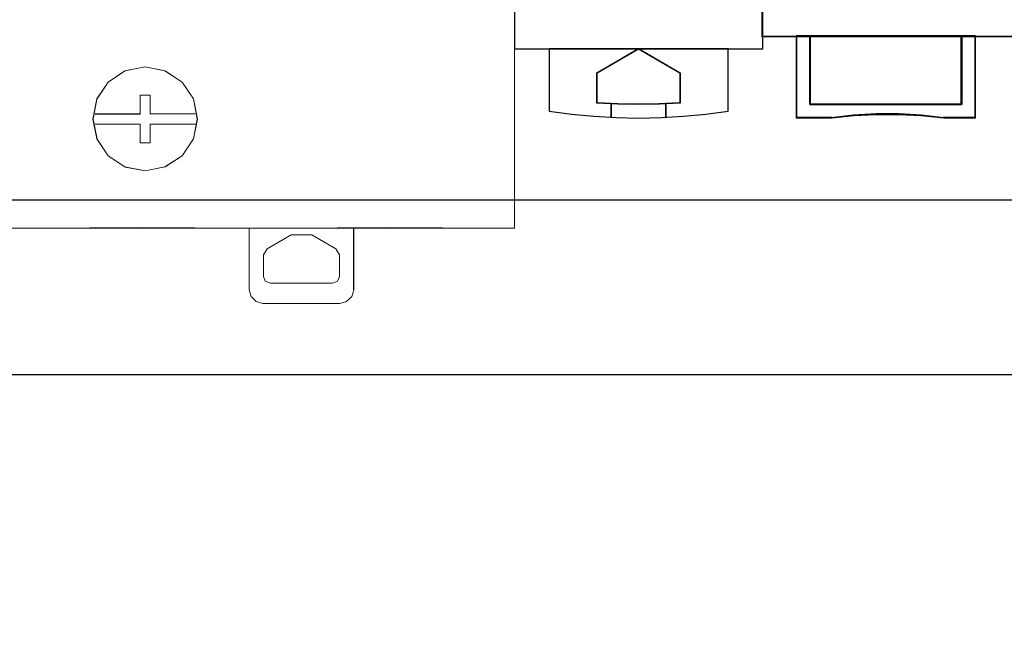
# Model space of a CAD drawing. Header units: millimetres. Extents: x -1290 to 1795, y -4192 to -1311.
# Tile 89 of 256: x 547.37 to 561.69, y -3270.25 to -3261.45. Entities that reach past the tile are written whole.
import ezdxf

# ---------------------------------------------------------------- set-up
doc = ezdxf.new("R2010")
doc.units = ezdxf.units.MM
doc.layers.add('45', color=7, linetype='Continuous')
doc.layers.add('Aparatura', color=7, linetype='Continuous', lineweight=13)

# ---------------------------------------------------------------- blocks, each defined once
blk = doc.blocks.new('*U25')
at = {"layer": '45', "color": 7}
for points in [[(114.995841, -76.493338), (133.005589, -76.493338), (133.005589, -76.493338), (133.005589, -159.498239), (133.005589, -159.498239), (114.995841, -159.498239), (114.995841, -159.498239), (114.995841, -76.493338), (114.995841, -76.493338)], [(117.493413, -159.485665), (117.493413, -163.996624), (117.493413, -163.996624), (119.118047, -164.219242), (120.736837, -164.37156), (122.367315, -164.465295), (124.003637, -164.506303), (125.634115, -164.465295), (127.258749, -164.37156), (128.883383, -164.219242), (130.508017, -163.996624), (130.508017, -163.996624), (130.508017, -159.485665), (117.493413, -159.485665)], [(124.003665, -159.460516), (127.030409, -161.223789), (127.030409, -163.414522), (125.514087, -163.497639), (124.003665, -163.527324), (122.487343, -163.497639), (120.971021, -163.414522), (120.971021, -161.223789), (124.003665, -159.460516)], [(120.997896, -161.226351), (124.003639, -159.485665), (124.003639, -159.485665), (127.003534, -161.226351), (127.003534, -161.226351), (127.003534, -163.389022), (127.003534, -163.389022), (125.500663, -163.471075), (124.003639, -163.500379), (122.500767, -163.471075), (120.997896, -163.389022), (120.997896, -163.389022), (120.997896, -161.226351), (120.997896, -161.226351)], [(122.001225, -163.442898), (122.001225, -164.447026), (122.001225, -163.442898)], [(125.989456, -163.442898), (125.989456, -164.447026), (125.989456, -163.442898)]]:
    blk.add_lwpolyline(points, close=True, dxfattribs=at)
at = {"layer": '45', "color": 59}
blk.add_lwpolyline([(114.999425, -76.498727), (133.002005, -76.498727), (133.002005, -159.49285), (114.999425, -159.49285), (114.999425, -76.498727)], close=True, dxfattribs=at)
blk = doc.blocks.new('*U26')
at = {"layer": '45', "color": 7}
for points in [[(205.037411, -76.500524), (132.962589, -76.500524), (132.962589, -158.565963), (205.037411, -158.565963), (205.037411, -76.500524)], [(205.017703, -76.522079), (132.984089, -76.522079), (132.984089, -158.544407), (205.017703, -158.544407), (205.017703, -76.522079)], [(147.512103, -163.507391), (136.464244, -163.507391), (136.464244, -158.521055), (135.458369, -158.521055), (135.458369, -164.499118), (138.02335, -164.499118), (139.649514, -164.327367), (141.281267, -164.244261), (142.924196, -164.244261), (144.561536, -164.327367), (146.193289, -164.499118), (148.51239, -164.499118), (148.51239, -158.521055), (147.512103, -158.521055), (147.512103, -163.507391)], [(147.514436, -158.521055), (136.459905, -158.521055), (136.459905, -163.51475), (147.514436, -163.51475), (147.514436, -158.521055)]]:
    blk.add_lwpolyline(points, close=True, dxfattribs=at)
at = {"layer": '45', "color": 139}
blk.add_lwpolyline([(205.037411, -76.500524), (132.962589, -76.500524), (132.962589, -158.565963), (205.037411, -158.565963), (205.037411, -76.500524)], close=True, dxfattribs=at)
for points in [[(135.458369, -158.521055), (135.458369, -164.499118)], [(136.459905, -158.521055), (136.459905, -163.51475)], [(147.471436, -163.51475), (147.471436, -158.521055)], [(148.467598, -158.521055), (148.467598, -164.499118)], [(136.459905, -163.471639), (147.514436, -163.471639)], [(138.058065, -164.456007), (135.458369, -164.456007)], [(146.201151, -164.499118), (144.566173, -164.299378), (142.925596, -164.20273), (141.27942, -164.20273), (139.644443, -164.299378), (138.015065, -164.499118)], [(148.51239, -164.456007), (146.156359, -164.456007)]]:
    blk.add_lwpolyline(points, dxfattribs=at)
at = {"layer": '45', "color": 59}
for points in [[(147.512103, -163.507391), (136.464244, -163.507391), (136.464244, -158.521055), (135.458369, -158.521055), (135.458369, -164.499118), (138.02335, -164.499118), (139.649514, -164.327367), (141.281267, -164.244261), (142.924196, -164.244261), (144.561536, -164.327367), (146.193289, -164.499118), (148.51239, -164.499118), (148.51239, -158.521055), (147.512103, -158.521055), (147.512103, -163.507391)], [(147.493898, -163.494486), (136.48243, -163.494486), (136.48243, -158.542611), (135.479869, -158.542611), (135.479869, -164.479359), (138.0364, -164.479359), (139.657208, -164.308794), (141.283586, -164.226263), (142.921103, -164.226263), (144.553051, -164.308794), (146.179428, -164.479359), (148.49089, -164.479359), (148.49089, -158.542611), (147.493898, -158.542611), (147.493898, -163.494486)], [(147.514436, -158.521055), (136.459905, -158.521055), (136.459905, -163.51475), (147.514436, -163.51475), (147.514436, -158.521055)], [(147.492936, -158.542611), (136.481405, -158.542611), (136.481405, -163.49499), (147.492936, -163.49499), (147.492936, -158.542611)]]:
    blk.add_lwpolyline(points, close=True, dxfattribs=at)

msp = doc.modelspace()

# ---------------------------------------------------------------- linework, layer by layer
at = {"layer": 'Aparatura', "lineweight": 13}
for points in [[(597.681, -3243.715), (597.681, -3266.607), (525.626, -3266.607), (525.626, -3243.715), (521.412, -3243.715), (521.412, -3293.434), (525.626, -3293.434), (525.626, -3270.541), (597.681, -3270.541), (597.681, -3293.434), (601.813, -3293.434), (601.813, -3243.715), (597.681, -3243.715)], [(597.716, -3243.716), (597.716, -3266.612), (525.629, -3266.612), (525.629, -3243.716), (521.416, -3243.716), (521.416, -3293.432), (525.629, -3293.432), (525.629, -3270.537), (597.716, -3270.537), (597.716, -3293.432), (601.847, -3293.432), (601.847, -3243.716), (597.716, -3243.716)], [(528.266, -3245.257), (528.266, -3264.069), (595.047, -3264.069), (595.047, -3245.257), (528.266, -3245.257)], [(528.267, -3245.259), (528.267, -3264.066), (595.073, -3264.066), (595.073, -3245.259), (528.267, -3245.259)], [(554.568, -3254.93), (540.17, -3254.93), (540.17, -3264.479), (554.568, -3264.479), (554.568, -3254.93)], [(554.568, -3254.93), (540.17, -3254.93), (540.17, -3264.479), (554.568, -3264.479), (554.568, -3254.93)], [(548.9, -3262.19), (549.192, -3262.132), (549.482, -3262.19), (549.73, -3262.356), (549.896, -3262.598), (549.955, -3262.89), (549.896, -3263.176), (549.73, -3263.425), (549.485, -3263.586), (549.192, -3263.643), (548.904, -3263.59), (548.655, -3263.425), (548.488, -3263.176), (548.43, -3262.89), (548.488, -3262.598), (548.655, -3262.356), (548.898, -3262.19), (548.9, -3262.19)], [(549.482, -3262.19), (549.192, -3262.132), (548.9, -3262.19), (548.655, -3262.356), (548.49, -3262.603), (548.436, -3262.89), (548.495, -3263.182), (548.655, -3263.425), (548.904, -3263.59), (549.192, -3263.643), (549.485, -3263.586), (549.73, -3263.425), (549.896, -3263.176), (549.955, -3262.89), (549.896, -3262.598), (549.73, -3262.356), (549.482, -3262.19)], [(549.482, -3262.19), (549.192, -3262.132), (548.9, -3262.19), (548.655, -3262.356), (548.49, -3262.603), (548.436, -3262.89), (548.495, -3263.182), (548.655, -3263.425), (548.904, -3263.59), (549.192, -3263.643), (549.485, -3263.586), (549.73, -3263.425), (549.896, -3263.176), (549.955, -3262.89), (549.896, -3262.598), (549.73, -3262.356), (549.482, -3262.19)], [(549.482, -3262.19), (549.192, -3262.132), (548.9, -3262.19), (548.655, -3262.356), (548.49, -3262.603), (548.436, -3262.89), (548.495, -3263.182), (548.655, -3263.425), (548.904, -3263.59), (549.192, -3263.643), (549.485, -3263.586), (549.73, -3263.425), (549.896, -3263.176), (549.955, -3262.89), (549.896, -3262.598), (549.73, -3262.356), (549.482, -3262.19)], [(549.482, -3262.19), (549.192, -3262.132), (548.9, -3262.19), (548.655, -3262.356), (548.49, -3262.603), (548.436, -3262.89), (548.495, -3263.182), (548.655, -3263.425), (548.904, -3263.59), (549.192, -3263.643), (549.485, -3263.586), (549.73, -3263.425), (549.896, -3263.176), (549.955, -3262.89), (549.896, -3262.598), (549.73, -3262.356), (549.482, -3262.19)], [(549.482, -3262.19), (549.192, -3262.132), (548.9, -3262.19), (548.655, -3262.356), (548.49, -3262.603), (548.436, -3262.89), (548.495, -3263.182), (548.655, -3263.425), (548.904, -3263.59), (549.192, -3263.643), (549.485, -3263.586), (549.73, -3263.425), (549.896, -3263.176), (549.955, -3262.89), (549.896, -3262.598), (549.73, -3262.356), (549.482, -3262.19)], [(595.047, -3264.068), (528.266, -3264.068), (595.047, -3264.068)], [(528.266, -3264.068), (595.047, -3264.068), (528.266, -3264.068)], [(595.073, -3264.066), (528.267, -3264.066), (595.073, -3264.066)], [(528.267, -3264.066), (595.073, -3264.066), (528.267, -3264.066)], [(550.707, -3264.479), (550.707, -3265.374), (550.736, -3265.471), (550.81, -3265.544), (550.907, -3265.573), (552.027, -3265.573), (552.124, -3265.544), (552.198, -3265.471), (552.227, -3265.374), (552.227, -3264.47), (551.231, -3264.479), (550.966, -3264.479), (550.961, -3264.479), (550.707, -3264.479)], [(550.707, -3264.479), (550.707, -3265.374), (550.736, -3265.471), (550.81, -3265.544), (550.907, -3265.573), (552.027, -3265.573), (552.124, -3265.544), (552.198, -3265.471), (552.227, -3265.374), (552.227, -3264.47), (551.231, -3264.479), (550.966, -3264.479), (550.961, -3264.479), (550.707, -3264.479)], [(550.966, -3264.776), (550.912, -3264.864), (550.912, -3265.179), (550.941, -3265.247), (551.015, -3265.276), (551.919, -3265.276), (551.993, -3265.247), (552.021, -3265.179), (552.021, -3264.864), (551.969, -3264.776), (551.616, -3264.576), (551.318, -3264.576), (550.966, -3264.776)], [(550.912, -3264.864), (550.966, -3264.776), (551.318, -3264.576), (551.616, -3264.576), (551.969, -3264.776), (552.021, -3264.864), (552.021, -3265.179), (551.993, -3265.247), (551.919, -3265.276), (551.015, -3265.276), (550.941, -3265.247), (550.912, -3265.179), (550.912, -3264.864)], [(550.912, -3264.864), (550.966, -3264.776), (551.318, -3264.576), (551.616, -3264.576), (551.969, -3264.776), (552.021, -3264.864), (552.021, -3265.179), (551.993, -3265.247), (551.919, -3265.276), (551.015, -3265.276), (550.941, -3265.247), (550.912, -3265.179), (550.912, -3264.864)], [(525.626, -3266.607), (597.681, -3266.607), (525.626, -3266.607)], [(597.681, -3266.607), (525.626, -3266.607), (597.681, -3266.607)], [(525.629, -3266.612), (597.716, -3266.612), (525.629, -3266.612)], [(597.716, -3266.612), (525.629, -3266.612), (597.716, -3266.612)]]:
    msp.add_lwpolyline(points, close=True, dxfattribs=at)
for points in [[(554.568, -3258.511), (554.568, -3263.683)], [(554.568, -3264.479), (554.568, -3261.793)], [(549.192, -3262.132), (548.898, -3262.19), (548.655, -3262.356), (548.488, -3262.598), (548.43, -3262.89), (548.488, -3263.176), (548.655, -3263.425), (548.898, -3263.584), (549.192, -3263.643)], [(549.192, -3262.132), (548.9, -3262.19), (548.655, -3262.356), (548.49, -3262.603), (548.436, -3262.89), (548.495, -3263.182), (548.655, -3263.425), (548.904, -3263.59), (549.192, -3263.643)], [(549.191, -3263.643), (549.481, -3263.584), (549.73, -3263.425), (549.896, -3263.176), (549.95, -3262.89), (549.896, -3262.598), (549.73, -3262.356), (549.481, -3262.19), (549.191, -3262.132)], [(549.191, -3263.643), (549.485, -3263.586), (549.73, -3263.425), (549.896, -3263.176), (549.955, -3262.89), (549.896, -3262.598), (549.73, -3262.356), (549.481, -3262.19), (549.191, -3262.132)], [(549.266, -3262.541), (549.12, -3262.541)], [(549.12, -3262.72), (549.12, -3262.541)], [(549.12, -3262.541), (549.12, -3262.72)], [(549.266, -3262.541), (549.12, -3262.541)], [(549.265, -3262.541), (549.265, -3262.72)], [(549.265, -3262.72), (549.265, -3262.541)], [(549.12, -3262.72), (549.12, -3262.813)], [(549.12, -3262.819), (549.12, -3262.72)], [(549.265, -3262.819), (549.265, -3262.72)], [(549.265, -3262.72), (549.265, -3262.819)], [(548.464, -3262.813), (549.12, -3262.813)], [(548.464, -3262.818), (549.12, -3262.818)], [(549.921, -3262.813), (549.265, -3262.813)], [(549.919, -3262.813), (549.265, -3262.819)], [(548.464, -3262.963), (549.12, -3262.963)], [(548.464, -3262.963), (549.12, -3262.963)], [(549.12, -3262.963), (549.12, -3263.056)], [(549.12, -3263.06), (549.12, -3262.963)], [(549.921, -3262.963), (549.265, -3262.963)], [(549.265, -3263.056), (549.265, -3262.963)], [(549.925, -3262.963), (549.265, -3262.963)], [(549.265, -3262.963), (549.265, -3263.06)], [(549.12, -3263.235), (549.12, -3263.056)], [(549.12, -3263.06), (549.12, -3263.235)], [(549.265, -3263.056), (549.265, -3263.235)], [(549.265, -3263.235), (549.265, -3263.06)], [(549.12, -3263.235), (549.266, -3263.235)], [(549.12, -3263.235), (549.266, -3263.235)], [(554.568, -3263.672), (554.568, -3264.417)], [(595.047, -3264.068), (528.266, -3264.068), (528.201, -3264.188), (528.13, -3264.307), (528.06, -3264.426), (527.99, -3264.545), (527.909, -3264.653), (527.833, -3264.767), (527.746, -3264.875), (527.66, -3264.978), (527.573, -3265.086), (527.476, -3265.183), (527.384, -3265.281), (527.281, -3265.378), (527.184, -3265.47), (527.076, -3265.557), (526.967, -3265.644), (526.859, -3265.725), (525.626, -3266.607), (525.626, -3266.607), (597.681, -3266.607)], [(595.047, -3264.068), (528.266, -3264.068), (528.201, -3264.188), (528.13, -3264.307), (528.06, -3264.426), (527.99, -3264.545), (527.909, -3264.653), (527.833, -3264.767), (527.746, -3264.875), (527.66, -3264.978), (527.573, -3265.086), (527.476, -3265.183), (527.384, -3265.281), (527.281, -3265.378), (527.184, -3265.47), (527.076, -3265.557), (526.967, -3265.644), (526.859, -3265.725), (525.626, -3266.607), (525.626, -3266.607), (597.681, -3266.607)], [(595.073, -3264.066), (528.267, -3264.066), (528.201, -3264.191), (528.136, -3264.311), (528.065, -3264.426), (527.994, -3264.54), (527.912, -3264.655), (527.836, -3264.769), (527.749, -3264.873), (527.662, -3264.982), (527.575, -3265.085), (527.482, -3265.183), (527.384, -3265.282), (527.286, -3265.374), (527.188, -3265.467), (527.079, -3265.56), (526.975, -3265.641), (526.866, -3265.729), (525.629, -3266.612), (525.629, -3266.612), (597.716, -3266.612)], [(595.073, -3264.066), (528.267, -3264.066), (528.201, -3264.191), (528.136, -3264.311), (528.065, -3264.426), (527.994, -3264.54), (527.912, -3264.655), (527.836, -3264.769), (527.749, -3264.873), (527.662, -3264.982), (527.575, -3265.085), (527.482, -3265.183), (527.384, -3265.282), (527.286, -3265.374), (527.188, -3265.467), (527.079, -3265.56), (526.975, -3265.641), (526.866, -3265.729), (525.629, -3266.612), (525.629, -3266.612), (597.716, -3266.612)], [(554.568, -3264.417), (554.568, -3264.479)], [(547.111, -3264.479), (547.37, -3264.479)], [(547.629, -3264.479), (547.37, -3264.479)], [(549.14, -3264.465), (547.629, -3264.479)], [(549.139, -3264.465), (550.707, -3264.479)], [(550.707, -3264.479), (550.967, -3264.479)], [(550.707, -3264.479), (550.707, -3265.374)], [(551.231, -3264.479), (550.961, -3264.479)], [(550.966, -3264.777), (551.318, -3264.576)], [(552.741, -3264.465), (551.231, -3264.479)], [(551.317, -3264.576), (551.617, -3264.576)], [(551.616, -3264.576), (551.969, -3264.777)], [(552.226, -3264.468), (552.226, -3265.374)], [(552.741, -3264.465), (554.309, -3264.479)], [(554.309, -3264.479), (554.568, -3264.479)], [(550.967, -3264.776), (550.912, -3264.864)], [(550.912, -3264.864), (550.912, -3265.179)], [(552.021, -3264.864), (551.969, -3264.776)], [(552.021, -3264.864), (552.021, -3265.179)], [(550.912, -3265.179), (550.941, -3265.247), (551.015, -3265.276)], [(551.015, -3265.276), (551.919, -3265.276)], [(551.919, -3265.276), (551.993, -3265.247), (552.021, -3265.179)], [(550.707, -3265.374), (550.736, -3265.471), (550.81, -3265.544), (550.907, -3265.573)], [(552.027, -3265.573), (552.124, -3265.544), (552.198, -3265.471), (552.227, -3265.374)], [(550.907, -3265.573), (552.027, -3265.573)]]:
    msp.add_lwpolyline(points, dxfattribs=at)

# ---------------------------------------------------------------- block references
at = {"layer": 'Aparatura', "lineweight": 13, "xscale": 0.2, "yscale": 0.2, "zscale": 0.2}
for name in ['*U25', '*U26']:
    msp.add_blockref(name, (531.571, -3229.974), dxfattribs=at)

doc.saveas('drawing.dxf')
